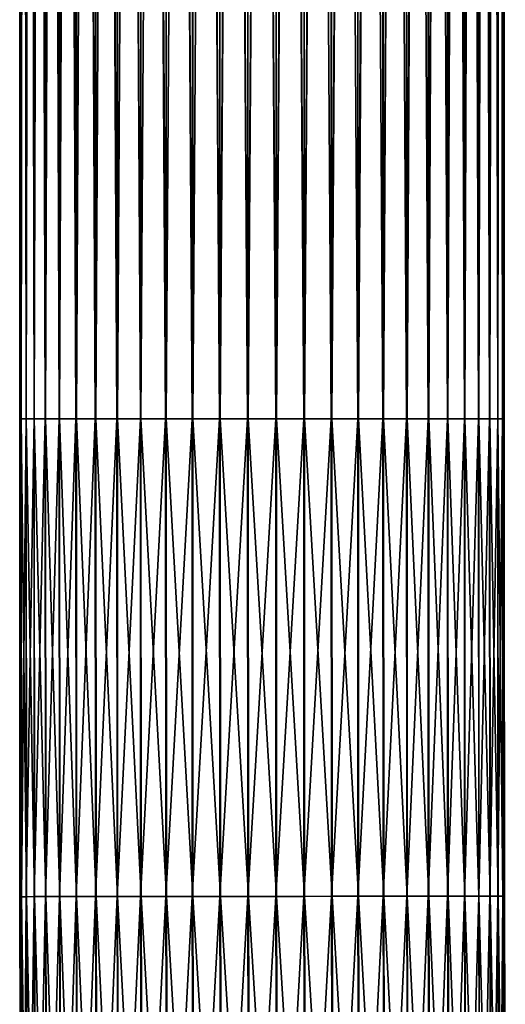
# Model space of a CAD drawing. Header units: millimetres. Extents: x -38 to 38, y -345 to 56.
# Tile 22 of 143: x -17.5 to -11.49, y -79.25 to -67.06. Entities that reach past the tile are written whole.
import ezdxf

# ---------------------------------------------------------------- set-up
doc = ezdxf.new("R2010")
doc.units = ezdxf.units.MM
doc.header["$LTSCALE"] = 33.374815
for name, color, linetype in [('78', 7, 'CONTINUOUS'), ('79', 7, 'CONTINUOUS'), ('80', 7, 'CONTINUOUS'), ('81', 7, 'CONTINUOUS')]:
    doc.layers.add(name, color=color, linetype=linetype)

msp = doc.modelspace()

# ---------------------------------------------------------------- linework, layer by layer
at = {"layer": '78', "color": 98, "linetype": 'Continuous', "true_color": 0x001a00}
for points in [[(-17.481, -72, 0.34), (-17.48, -72, 0.348), (-17.5, -22), (-17.481, -72, 0.34)], [(-17.5, -22), (-17.48, -72, 0.348), (-17.48, -22, 0.348), (-17.5, -22)], [(-17.5, -72), (-17.481, -72, 0.34), (-17.5, -22), (-17.5, -72)], [(-17.421, -72, 0.684), (-17.419, -72, 0.692), (-17.48, -22, 0.348), (-17.421, -72, 0.684)], [(-17.48, -22, 0.348), (-17.419, -72, 0.692), (-17.419, -22, 0.692), (-17.48, -22, 0.348)], [(-17.48, -72, 0.348), (-17.421, -72, 0.684), (-17.48, -22, 0.348), (-17.48, -72, 0.348)], [(-17.419, -22, 0.692), (-17.319, -72, 1.026), (-17.319, -22, 1.026), (-17.419, -22, 0.692)], [(-17.419, -72, 0.692), (-17.322, -72, 1.019), (-17.419, -22, 0.692), (-17.419, -72, 0.692)], [(-17.322, -72, 1.019), (-17.319, -72, 1.026), (-17.419, -22, 0.692), (-17.322, -72, 1.019)], [(-17.184, -72, 1.34), (-17.181, -72, 1.346), (-17.319, -22, 1.026), (-17.184, -72, 1.34)], [(-17.319, -22, 1.026), (-17.181, -72, 1.346), (-17.181, -22, 1.346), (-17.319, -22, 1.026)], [(-17.319, -72, 1.026), (-17.184, -72, 1.34), (-17.319, -22, 1.026), (-17.319, -72, 1.026)], [(-17.181, -72, 1.346), (-17.01, -72, 1.642), (-17.181, -22, 1.346), (-17.181, -72, 1.346)], [(-17.181, -22, 1.346), (-17.006, -72, 1.649), (-17.006, -22, 1.649), (-17.181, -22, 1.346)], [(-17.01, -72, 1.642), (-17.006, -72, 1.649), (-17.181, -22, 1.346), (-17.01, -72, 1.642)], [(-16.803, -72, 1.923), (-16.798, -72, 1.928), (-17.006, -22, 1.649), (-16.803, -72, 1.923)], [(-17.006, -22, 1.649), (-16.798, -72, 1.928), (-16.798, -22, 1.928), (-17.006, -22, 1.649)], [(-17.006, -72, 1.649), (-16.803, -72, 1.923), (-17.006, -22, 1.649), (-17.006, -72, 1.649)], [(-16.798, -72, 1.928), (-16.564, -72, 2.178), (-16.798, -22, 1.928), (-16.798, -72, 1.928)], [(-16.564, -72, 2.178), (-16.559, -72, 2.182), (-16.798, -22, 1.928), (-16.564, -72, 2.178)], [(-16.798, -22, 1.928), (-16.559, -72, 2.182), (-16.559, -22, 2.182), (-16.798, -22, 1.928)], [(-16.297, -72, 2.403), (-16.291, -72, 2.406), (-16.559, -22, 2.182), (-16.297, -72, 2.403)], [(-16.559, -72, 2.182), (-16.297, -72, 2.403), (-16.559, -22, 2.182), (-16.559, -72, 2.182)], [(-16.559, -22, 2.182), (-16.291, -72, 2.406), (-16.291, -22, 2.406), (-16.559, -22, 2.182)], [(-16.291, -72, 2.406), (-16.005, -72, 2.595), (-16.291, -22, 2.406), (-16.291, -72, 2.406)], [(-16.291, -22, 2.406), (-16, -72, 2.598), (-16, -22, 2.598), (-16.291, -22, 2.406)], [(-16.005, -72, 2.595), (-16, -72, 2.598), (-16.291, -22, 2.406), (-16.005, -72, 2.595)], [(-16, -72, 2.598), (-15.693, -72, 2.752), (-16, -22, 2.598), (-16, -72, 2.598)], [(-16, -22, 2.598), (-15.688, -72, 2.755), (-15.688, -22, 2.755), (-16, -22, 2.598)], [(-15.693, -72, 2.752), (-15.688, -72, 2.755), (-16, -22, 2.598), (-15.693, -72, 2.752)], [(-15.688, -72, 2.755), (-15.365, -72, 2.872), (-15.688, -22, 2.755), (-15.688, -72, 2.755)], [(-15.688, -22, 2.755), (-15.36, -72, 2.874), (-15.36, -22, 2.874), (-15.688, -22, 2.755)], [(-15.365, -72, 2.872), (-15.36, -72, 2.874), (-15.688, -22, 2.755), (-15.365, -72, 2.872)], [(-15.026, -72, 2.954), (-15.021, -72, 2.954), (-15.36, -22, 2.874), (-15.026, -72, 2.954)], [(-15.36, -22, 2.874), (-15.021, -72, 2.954), (-15.021, -22, 2.954), (-15.36, -22, 2.874)], [(-15.36, -72, 2.874), (-15.026, -72, 2.954), (-15.36, -22, 2.874), (-15.36, -72, 2.874)], [(-15.021, -72, 2.954), (-14.679, -72, 2.995), (-15.021, -22, 2.954), (-15.021, -72, 2.954)], [(-15.021, -22, 2.954), (-14.674, -72, 2.995), (-14.674, -22, 2.995), (-15.021, -22, 2.954)], [(-14.679, -72, 2.995), (-14.674, -72, 2.995), (-15.021, -22, 2.954), (-14.679, -72, 2.995)], [(-14.674, -72, 2.995), (-14.33, -72, 2.995), (-14.674, -22, 2.995), (-14.674, -72, 2.995)], [(-14.674, -22, 2.995), (-14.326, -72, 2.995), (-14.326, -22, 2.995), (-14.674, -22, 2.995)], [(-14.33, -72, 2.995), (-14.326, -72, 2.995), (-14.674, -22, 2.995), (-14.33, -72, 2.995)], [(-14.326, -22, 2.995), (-13.979, -72, 2.954), (-13.979, -22, 2.954), (-14.326, -22, 2.995)], [(-13.983, -72, 2.955), (-13.979, -72, 2.954), (-14.326, -22, 2.995), (-13.983, -72, 2.955)], [(-14.326, -72, 2.995), (-13.983, -72, 2.955), (-14.326, -22, 2.995), (-14.326, -72, 2.995)], [(-13.979, -22, 2.954), (-13.643, -72, 2.875), (-13.64, -22, 2.874), (-13.979, -22, 2.954)], [(-13.979, -72, 2.954), (-13.643, -72, 2.875), (-13.979, -22, 2.954), (-13.979, -72, 2.954)], [(-13.643, -72, 2.875), (-13.315, -72, 2.756), (-13.64, -22, 2.874), (-13.643, -72, 2.875)], [(-13.64, -22, 2.874), (-13.315, -72, 2.756), (-13.312, -22, 2.755), (-13.64, -22, 2.874)], [(-13.315, -72, 2.756), (-13.002, -72, 2.599), (-13.312, -22, 2.755), (-13.315, -72, 2.756)], [(-13.312, -22, 2.755), (-13.002, -72, 2.599), (-13, -22, 2.598), (-13.312, -22, 2.755)], [(-13.002, -72, 2.599), (-12.71, -72, 2.408), (-13, -22, 2.598), (-13.002, -72, 2.599)], [(-13, -22, 2.598), (-12.71, -72, 2.408), (-12.709, -22, 2.406), (-13, -22, 2.598)], [(-12.71, -72, 2.408), (-12.443, -72, 2.184), (-12.709, -22, 2.406), (-12.71, -72, 2.408)], [(-12.709, -22, 2.406), (-12.443, -72, 2.184), (-12.441, -22, 2.182), (-12.709, -22, 2.406)], [(-12.443, -72, 2.184), (-12.203, -72, 1.93), (-12.441, -22, 2.182), (-12.443, -72, 2.184)], [(-12.441, -22, 2.182), (-12.203, -72, 1.93), (-12.202, -22, 1.928), (-12.441, -22, 2.182)], [(-12.203, -72, 1.93), (-11.994, -72, 1.65), (-12.202, -22, 1.928), (-12.203, -72, 1.93)], [(-12.202, -22, 1.928), (-11.994, -72, 1.65), (-11.994, -22, 1.649), (-12.202, -22, 1.928)], [(-11.994, -22, 1.649), (-11.82, -72, 1.347), (-11.819, -22, 1.346), (-11.994, -22, 1.649)], [(-11.994, -72, 1.65), (-11.82, -72, 1.347), (-11.994, -22, 1.649), (-11.994, -72, 1.65)], [(-11.82, -72, 1.347), (-11.681, -72, 1.027), (-11.819, -22, 1.346), (-11.82, -72, 1.347)], [(-11.819, -22, 1.346), (-11.681, -72, 1.027), (-11.681, -22, 1.026), (-11.819, -22, 1.346)], [(-11.681, -72, 1.027), (-11.581, -72, 0.692), (-11.681, -22, 1.026), (-11.681, -72, 1.027)], [(-11.681, -22, 1.026), (-11.581, -72, 0.692), (-11.581, -22, 0.692), (-11.681, -22, 1.026)], [(-11.581, -72, 0.692), (-11.52, -72, 0.348), (-11.581, -22, 0.692), (-11.581, -72, 0.692)], [(-11.581, -22, 0.692), (-11.52, -72, 0.348), (-11.52, -22, 0.348), (-11.581, -22, 0.692)], [(-11.52, -72, 0.348), (-11.5, -72), (-11.52, -22, 0.348), (-11.52, -72, 0.348)], [(-11.52, -22, 0.348), (-11.5, -72), (-11.5, -22), (-11.52, -22, 0.348)]]:
    msp.add_3dface(points, dxfattribs=at)
at = {"layer": '79', "color": 98, "linetype": 'Continuous', "true_color": 0x001a00}
for points in [[(-17.5, -72), (-17.5, -22), (-17.48, -22, -0.348), (-17.5, -72)], [(-17.48, -72, -0.348), (-17.5, -72), (-17.48, -22, -0.348), (-17.48, -72, -0.348)], [(-17.419, -72, -0.692), (-17.48, -72, -0.348), (-17.419, -22, -0.692), (-17.419, -72, -0.692)], [(-17.419, -22, -0.692), (-17.48, -72, -0.348), (-17.48, -22, -0.348), (-17.419, -22, -0.692)], [(-17.319, -72, -1.027), (-17.419, -72, -0.692), (-17.319, -22, -1.026), (-17.319, -72, -1.027)], [(-17.319, -22, -1.026), (-17.419, -72, -0.692), (-17.419, -22, -0.692), (-17.319, -22, -1.026)], [(-17.18, -72, -1.347), (-17.319, -72, -1.027), (-17.181, -22, -1.346), (-17.18, -72, -1.347)], [(-17.181, -22, -1.346), (-17.319, -72, -1.027), (-17.319, -22, -1.026), (-17.181, -22, -1.346)], [(-17.006, -22, -1.649), (-17.18, -72, -1.347), (-17.181, -22, -1.346), (-17.006, -22, -1.649)], [(-17.006, -72, -1.65), (-17.18, -72, -1.347), (-17.006, -22, -1.649), (-17.006, -72, -1.65)], [(-16.797, -72, -1.93), (-17.006, -72, -1.65), (-16.798, -22, -1.928), (-16.797, -72, -1.93)], [(-16.798, -22, -1.928), (-17.006, -72, -1.65), (-17.006, -22, -1.649), (-16.798, -22, -1.928)], [(-16.559, -22, -2.182), (-16.797, -72, -1.93), (-16.798, -22, -1.928), (-16.559, -22, -2.182)], [(-16.557, -72, -2.184), (-16.797, -72, -1.93), (-16.559, -22, -2.182), (-16.557, -72, -2.184)], [(-16.291, -22, -2.406), (-16.557, -72, -2.184), (-16.559, -22, -2.182), (-16.291, -22, -2.406)], [(-16.29, -72, -2.408), (-16.557, -72, -2.184), (-16.291, -22, -2.406), (-16.29, -72, -2.408)], [(-16, -22, -2.598), (-16.29, -72, -2.408), (-16.291, -22, -2.406), (-16, -22, -2.598)], [(-15.998, -72, -2.599), (-16.29, -72, -2.408), (-16, -22, -2.598), (-15.998, -72, -2.599)], [(-15.688, -22, -2.755), (-15.998, -72, -2.599), (-16, -22, -2.598), (-15.688, -22, -2.755)], [(-15.685, -72, -2.756), (-15.998, -72, -2.599), (-15.688, -22, -2.755), (-15.685, -72, -2.756)], [(-15.36, -22, -2.874), (-15.685, -72, -2.756), (-15.688, -22, -2.755), (-15.36, -22, -2.874)], [(-15.357, -72, -2.875), (-15.685, -72, -2.756), (-15.36, -22, -2.874), (-15.357, -72, -2.875)], [(-15.021, -22, -2.954), (-15.357, -72, -2.875), (-15.36, -22, -2.874), (-15.021, -22, -2.954)], [(-15.021, -72, -2.954), (-15.357, -72, -2.875), (-15.021, -22, -2.954), (-15.021, -72, -2.954)], [(-14.674, -22, -2.995), (-15.021, -72, -2.954), (-15.021, -22, -2.954), (-14.674, -22, -2.995)], [(-15.017, -72, -2.955), (-15.021, -72, -2.954), (-14.674, -22, -2.995), (-15.017, -72, -2.955)], [(-14.674, -72, -2.995), (-15.017, -72, -2.955), (-14.674, -22, -2.995), (-14.674, -72, -2.995)], [(-14.326, -22, -2.995), (-14.674, -72, -2.995), (-14.674, -22, -2.995), (-14.326, -22, -2.995)], [(-14.67, -72, -2.995), (-14.674, -72, -2.995), (-14.326, -22, -2.995), (-14.67, -72, -2.995)], [(-14.326, -72, -2.995), (-14.67, -72, -2.995), (-14.326, -22, -2.995), (-14.326, -72, -2.995)], [(-14.321, -72, -2.995), (-14.326, -72, -2.995), (-13.979, -22, -2.954), (-14.321, -72, -2.995)], [(-13.979, -22, -2.954), (-14.326, -72, -2.995), (-14.326, -22, -2.995), (-13.979, -22, -2.954)], [(-13.979, -72, -2.954), (-14.321, -72, -2.995), (-13.979, -22, -2.954), (-13.979, -72, -2.954)], [(-13.64, -22, -2.874), (-13.979, -72, -2.954), (-13.979, -22, -2.954), (-13.64, -22, -2.874)], [(-13.974, -72, -2.954), (-13.979, -72, -2.954), (-13.64, -22, -2.874), (-13.974, -72, -2.954)], [(-13.64, -72, -2.874), (-13.974, -72, -2.954), (-13.64, -22, -2.874), (-13.64, -72, -2.874)], [(-13.312, -22, -2.755), (-13.64, -72, -2.874), (-13.64, -22, -2.874), (-13.312, -22, -2.755)], [(-13.635, -72, -2.872), (-13.64, -72, -2.874), (-13.312, -22, -2.755), (-13.635, -72, -2.872)], [(-13.312, -72, -2.755), (-13.635, -72, -2.872), (-13.312, -22, -2.755), (-13.312, -72, -2.755)], [(-13, -22, -2.598), (-13.312, -72, -2.755), (-13.312, -22, -2.755), (-13, -22, -2.598)], [(-13.307, -72, -2.752), (-13.312, -72, -2.755), (-13, -22, -2.598), (-13.307, -72, -2.752)], [(-13, -72, -2.598), (-13.307, -72, -2.752), (-13, -22, -2.598), (-13, -72, -2.598)], [(-12.709, -22, -2.406), (-13, -72, -2.598), (-13, -22, -2.598), (-12.709, -22, -2.406)], [(-12.995, -72, -2.595), (-13, -72, -2.598), (-12.709, -22, -2.406), (-12.995, -72, -2.595)], [(-12.709, -72, -2.406), (-12.995, -72, -2.595), (-12.709, -22, -2.406), (-12.709, -72, -2.406)], [(-12.441, -22, -2.182), (-12.709, -72, -2.406), (-12.709, -22, -2.406), (-12.441, -22, -2.182)], [(-12.703, -72, -2.403), (-12.709, -72, -2.406), (-12.441, -22, -2.182), (-12.703, -72, -2.403)], [(-12.441, -72, -2.182), (-12.703, -72, -2.403), (-12.441, -22, -2.182), (-12.441, -72, -2.182)], [(-12.202, -22, -1.928), (-12.441, -72, -2.182), (-12.441, -22, -2.182), (-12.202, -22, -1.928)], [(-12.436, -72, -2.178), (-12.441, -72, -2.182), (-12.202, -22, -1.928), (-12.436, -72, -2.178)], [(-12.202, -72, -1.928), (-12.436, -72, -2.178), (-12.202, -22, -1.928), (-12.202, -72, -1.928)], [(-12.197, -72, -1.923), (-12.202, -72, -1.928), (-11.994, -22, -1.649), (-12.197, -72, -1.923)], [(-11.994, -22, -1.649), (-12.202, -72, -1.928), (-12.202, -22, -1.928), (-11.994, -22, -1.649)], [(-11.994, -72, -1.649), (-12.197, -72, -1.923), (-11.994, -22, -1.649), (-11.994, -72, -1.649)], [(-11.819, -22, -1.346), (-11.994, -72, -1.649), (-11.994, -22, -1.649), (-11.819, -22, -1.346)], [(-11.99, -72, -1.642), (-11.994, -72, -1.649), (-11.819, -22, -1.346), (-11.99, -72, -1.642)], [(-11.819, -72, -1.346), (-11.99, -72, -1.642), (-11.819, -22, -1.346), (-11.819, -72, -1.346)], [(-11.816, -72, -1.34), (-11.819, -72, -1.346), (-11.681, -22, -1.026), (-11.816, -72, -1.34)], [(-11.681, -22, -1.026), (-11.819, -72, -1.346), (-11.819, -22, -1.346), (-11.681, -22, -1.026)], [(-11.681, -72, -1.026), (-11.816, -72, -1.34), (-11.681, -22, -1.026), (-11.681, -72, -1.026)], [(-11.678, -72, -1.019), (-11.681, -72, -1.026), (-11.581, -22, -0.692), (-11.678, -72, -1.019)], [(-11.581, -22, -0.692), (-11.681, -72, -1.026), (-11.681, -22, -1.026), (-11.581, -22, -0.692)], [(-11.581, -72, -0.692), (-11.678, -72, -1.019), (-11.581, -22, -0.692), (-11.581, -72, -0.692)], [(-11.52, -22, -0.348), (-11.581, -72, -0.692), (-11.581, -22, -0.692), (-11.52, -22, -0.348)], [(-11.579, -72, -0.684), (-11.581, -72, -0.692), (-11.52, -22, -0.348), (-11.579, -72, -0.684)], [(-11.52, -72, -0.348), (-11.579, -72, -0.684), (-11.52, -22, -0.348), (-11.52, -72, -0.348)], [(-11.52, -72, -0.348), (-11.5, -22), (-11.519, -72, -0.34), (-11.52, -72, -0.348)], [(-11.5, -22), (-11.52, -72, -0.348), (-11.52, -22, -0.348), (-11.5, -22)], [(-11.5, -22), (-11.5, -72), (-11.519, -72, -0.34), (-11.5, -22)]]:
    msp.add_3dface(points, dxfattribs=at)
at = {"layer": '80', "color": 98, "linetype": 'Continuous', "true_color": 0x001a00}
for points in [[(-17.5, -75.023), (-17.481, -72, 0.34), (-17.5, -73.511), (-17.5, -75.023)], [(-17.481, -72, 0.34), (-17.5, -72), (-17.5, -73.511), (-17.481, -72, 0.34)], [(-17.499, -76.534), (-17.481, -72, 0.34), (-17.5, -75.023), (-17.499, -76.534)], [(-17.481, -72, 0.34), (-17.499, -76.534), (-17.478, -77.913, 0.34), (-17.481, -72, 0.34)], [(-17.48, -72, 0.348), (-17.481, -72, 0.34), (-17.478, -77.913, 0.34), (-17.48, -72, 0.348)], [(-17.421, -72, 0.684), (-17.48, -72, 0.348), (-17.478, -77.913, 0.34), (-17.421, -72, 0.684)], [(-17.421, -72, 0.684), (-17.478, -77.913, 0.34), (-17.419, -77.913, 0.684), (-17.421, -72, 0.684)], [(-17.419, -72, 0.692), (-17.421, -72, 0.684), (-17.419, -77.913, 0.684), (-17.419, -72, 0.692)], [(-17.322, -72, 1.019), (-17.419, -72, 0.692), (-17.419, -77.913, 0.684), (-17.322, -72, 1.019)], [(-17.322, -72, 1.019), (-17.419, -77.913, 0.684), (-17.32, -77.912, 1.019), (-17.322, -72, 1.019)], [(-17.319, -72, 1.026), (-17.322, -72, 1.019), (-17.32, -77.912, 1.019), (-17.319, -72, 1.026)], [(-17.184, -72, 1.34), (-17.319, -72, 1.026), (-17.32, -77.912, 1.019), (-17.184, -72, 1.34)], [(-17.184, -72, 1.34), (-17.32, -77.912, 1.019), (-17.182, -77.912, 1.34), (-17.184, -72, 1.34)], [(-17.181, -72, 1.346), (-17.184, -72, 1.34), (-17.182, -77.912, 1.34), (-17.181, -72, 1.346)], [(-17.01, -72, 1.642), (-17.181, -72, 1.346), (-17.182, -77.912, 1.34), (-17.01, -72, 1.642)], [(-17.01, -72, 1.642), (-17.182, -77.912, 1.34), (-17.008, -77.912, 1.642), (-17.01, -72, 1.642)], [(-17.006, -72, 1.649), (-17.01, -72, 1.642), (-17.008, -77.912, 1.642), (-17.006, -72, 1.649)], [(-16.803, -72, 1.923), (-17.006, -72, 1.649), (-17.008, -77.912, 1.642), (-16.803, -72, 1.923)], [(-16.803, -72, 1.923), (-17.008, -77.912, 1.642), (-16.8, -77.912, 1.923), (-16.803, -72, 1.923)], [(-16.798, -72, 1.928), (-16.803, -72, 1.923), (-16.8, -77.912, 1.923), (-16.798, -72, 1.928)], [(-16.564, -72, 2.178), (-16.798, -72, 1.928), (-16.8, -77.912, 1.923), (-16.564, -72, 2.178)], [(-16.564, -72, 2.178), (-16.8, -77.912, 1.923), (-16.561, -77.912, 2.178), (-16.564, -72, 2.178)], [(-16.559, -72, 2.182), (-16.564, -72, 2.178), (-16.561, -77.912, 2.178), (-16.559, -72, 2.182)], [(-16.297, -72, 2.403), (-16.559, -72, 2.182), (-16.561, -77.912, 2.178), (-16.297, -72, 2.403)], [(-16.297, -72, 2.403), (-16.561, -77.912, 2.178), (-16.294, -77.911, 2.403), (-16.297, -72, 2.403)], [(-16.291, -72, 2.406), (-16.297, -72, 2.403), (-16.294, -77.911, 2.403), (-16.291, -72, 2.406)], [(-16.005, -72, 2.595), (-16.291, -72, 2.406), (-16.294, -77.911, 2.403), (-16.005, -72, 2.595)], [(-16.005, -72, 2.595), (-16.294, -77.911, 2.403), (-16.003, -77.911, 2.595), (-16.005, -72, 2.595)], [(-16, -72, 2.598), (-16.005, -72, 2.595), (-16.003, -77.911, 2.595), (-16, -72, 2.598)], [(-15.693, -72, 2.752), (-16, -72, 2.598), (-16.003, -77.911, 2.595), (-15.693, -72, 2.752)], [(-15.693, -72, 2.752), (-16.003, -77.911, 2.595), (-15.691, -77.911, 2.752), (-15.693, -72, 2.752)], [(-15.688, -72, 2.755), (-15.693, -72, 2.752), (-15.691, -77.911, 2.752), (-15.688, -72, 2.755)], [(-15.365, -72, 2.872), (-15.688, -72, 2.755), (-15.691, -77.911, 2.752), (-15.365, -72, 2.872)], [(-15.365, -72, 2.872), (-15.691, -77.911, 2.752), (-15.363, -77.91, 2.872), (-15.365, -72, 2.872)], [(-15.36, -72, 2.874), (-15.365, -72, 2.872), (-15.363, -77.91, 2.872), (-15.36, -72, 2.874)], [(-15.026, -72, 2.954), (-15.36, -72, 2.874), (-15.363, -77.91, 2.872), (-15.026, -72, 2.954)], [(-15.026, -72, 2.954), (-15.363, -77.91, 2.872), (-15.023, -77.91, 2.954), (-15.026, -72, 2.954)], [(-15.021, -72, 2.954), (-15.026, -72, 2.954), (-15.023, -77.91, 2.954), (-15.021, -72, 2.954)], [(-14.679, -72, 2.995), (-15.021, -72, 2.954), (-15.023, -77.91, 2.954), (-14.679, -72, 2.995)], [(-14.679, -72, 2.995), (-15.023, -77.91, 2.954), (-14.677, -77.909, 2.995), (-14.679, -72, 2.995)], [(-14.674, -72, 2.995), (-14.679, -72, 2.995), (-14.677, -77.909, 2.995), (-14.674, -72, 2.995)], [(-14.33, -72, 2.995), (-14.674, -72, 2.995), (-14.677, -77.909, 2.995), (-14.33, -72, 2.995)], [(-14.33, -72, 2.995), (-14.677, -77.909, 2.995), (-14.327, -77.909, 2.995), (-14.33, -72, 2.995)], [(-14.326, -72, 2.995), (-14.33, -72, 2.995), (-14.327, -77.909, 2.995), (-14.326, -72, 2.995)], [(-13.983, -72, 2.955), (-14.326, -72, 2.995), (-14.327, -77.909, 2.995), (-13.983, -72, 2.955)], [(-13.983, -72, 2.955), (-14.327, -77.909, 2.995), (-13.981, -77.909, 2.955), (-13.983, -72, 2.955)], [(-13.979, -72, 2.954), (-13.983, -72, 2.955), (-13.981, -77.909, 2.955), (-13.979, -72, 2.954)], [(-13.643, -72, 2.875), (-13.979, -72, 2.954), (-13.981, -77.909, 2.955), (-13.643, -72, 2.875)], [(-13.643, -72, 2.875), (-13.981, -77.909, 2.955), (-13.641, -77.908, 2.875), (-13.643, -72, 2.875)], [(-13.315, -72, 2.756), (-13.643, -72, 2.875), (-13.641, -77.908, 2.875), (-13.315, -72, 2.756)], [(-13.315, -72, 2.756), (-13.641, -77.908, 2.875), (-13.312, -77.908, 2.756), (-13.315, -72, 2.756)], [(-13.002, -72, 2.599), (-13.315, -72, 2.756), (-13.312, -77.908, 2.756), (-13.002, -72, 2.599)], [(-13.002, -72, 2.599), (-13.312, -77.908, 2.756), (-13, -77.907, 2.599), (-13.002, -72, 2.599)], [(-12.71, -72, 2.408), (-13.002, -72, 2.599), (-13, -77.907, 2.599), (-12.71, -72, 2.408)], [(-12.71, -72, 2.408), (-13, -77.907, 2.599), (-12.708, -77.907, 2.408), (-12.71, -72, 2.408)], [(-12.443, -72, 2.184), (-12.71, -72, 2.408), (-12.708, -77.907, 2.408), (-12.443, -72, 2.184)], [(-12.443, -72, 2.184), (-12.708, -77.907, 2.408), (-12.441, -77.907, 2.184), (-12.443, -72, 2.184)], [(-12.203, -72, 1.93), (-12.443, -72, 2.184), (-12.441, -77.907, 2.184), (-12.203, -72, 1.93)], [(-12.203, -72, 1.93), (-12.441, -77.907, 2.184), (-12.201, -77.906, 1.93), (-12.203, -72, 1.93)], [(-11.994, -72, 1.65), (-12.203, -72, 1.93), (-12.201, -77.906, 1.93), (-11.994, -72, 1.65)], [(-11.994, -72, 1.65), (-12.201, -77.906, 1.93), (-11.992, -77.906, 1.65), (-11.994, -72, 1.65)], [(-11.82, -72, 1.347), (-11.994, -72, 1.65), (-11.992, -77.906, 1.65), (-11.82, -72, 1.347)], [(-11.82, -72, 1.347), (-11.992, -77.906, 1.65), (-11.817, -77.906, 1.347), (-11.82, -72, 1.347)], [(-11.681, -72, 1.027), (-11.82, -72, 1.347), (-11.817, -77.906, 1.347), (-11.681, -72, 1.027)], [(-11.681, -72, 1.027), (-11.817, -77.906, 1.347), (-11.679, -77.906, 1.027), (-11.681, -72, 1.027)], [(-11.581, -72, 0.692), (-11.681, -72, 1.027), (-11.679, -77.906, 1.027), (-11.581, -72, 0.692)], [(-11.581, -72, 0.692), (-11.679, -77.906, 1.027), (-11.579, -77.906, 0.692), (-11.581, -72, 0.692)], [(-11.52, -72, 0.348), (-11.581, -72, 0.692), (-11.579, -77.906, 0.692), (-11.52, -72, 0.348)], [(-11.52, -72, 0.348), (-11.579, -77.906, 0.692), (-11.518, -77.906, 0.348), (-11.52, -72, 0.348)], [(-11.5, -72), (-11.52, -72, 0.348), (-11.518, -77.906, 0.348), (-11.5, -72)], [(-11.5, -72), (-11.518, -77.906, 0.348), (-11.5, -73.5), (-11.5, -72)], [(-11.5, -73.5), (-11.518, -77.906, 0.348), (-11.5, -74.998), (-11.5, -73.5)], [(-11.5, -74.998), (-11.518, -77.906, 0.348), (-11.499, -76.496), (-11.5, -74.998)], [(-17.499, -76.534), (-17.498, -78.046), (-17.478, -77.913, 0.34), (-17.499, -76.534)], [(-11.499, -76.496), (-11.518, -77.906, 0.348), (-11.498, -77.994), (-11.499, -76.496)], [(-17.498, -78.046), (-17.495, -79.558), (-17.478, -77.913, 0.34), (-17.498, -78.046)], [(-17.495, -79.558), (-17.492, -81.07), (-17.478, -77.913, 0.34), (-17.495, -79.558)], [(-17.492, -81.07), (-17.487, -82.582), (-17.478, -77.913, 0.34), (-17.492, -81.07)], [(-17.478, -77.913, 0.34), (-17.487, -82.582), (-17.462, -83.827, 0.34), (-17.478, -77.913, 0.34)], [(-17.478, -77.913, 0.34), (-17.462, -83.827, 0.34), (-17.419, -77.913, 0.684), (-17.478, -77.913, 0.34)], [(-17.419, -77.913, 0.684), (-17.462, -83.827, 0.34), (-17.403, -83.827, 0.684), (-17.419, -77.913, 0.684)], [(-17.419, -77.913, 0.684), (-17.403, -83.827, 0.684), (-17.32, -77.912, 1.019), (-17.419, -77.913, 0.684)], [(-17.32, -77.912, 1.019), (-17.403, -83.827, 0.684), (-17.303, -83.827, 1.019), (-17.32, -77.912, 1.019)], [(-17.32, -77.912, 1.019), (-17.303, -83.827, 1.019), (-17.182, -77.912, 1.34), (-17.32, -77.912, 1.019)], [(-17.182, -77.912, 1.34), (-17.303, -83.827, 1.019), (-17.166, -83.826, 1.34), (-17.182, -77.912, 1.34)], [(-17.182, -77.912, 1.34), (-17.166, -83.826, 1.34), (-17.008, -77.912, 1.642), (-17.182, -77.912, 1.34)], [(-17.008, -77.912, 1.642), (-17.166, -83.826, 1.34), (-16.992, -83.825, 1.642), (-17.008, -77.912, 1.642)], [(-17.008, -77.912, 1.642), (-16.992, -83.825, 1.642), (-16.8, -77.912, 1.923), (-17.008, -77.912, 1.642)], [(-16.8, -77.912, 1.923), (-16.992, -83.825, 1.642), (-16.784, -83.824, 1.923), (-16.8, -77.912, 1.923)], [(-16.8, -77.912, 1.923), (-16.784, -83.824, 1.923), (-16.561, -77.912, 2.178), (-16.8, -77.912, 1.923)], [(-16.561, -77.912, 2.178), (-16.784, -83.824, 1.923), (-16.545, -83.823, 2.178), (-16.561, -77.912, 2.178)], [(-16.561, -77.912, 2.178), (-16.545, -83.823, 2.178), (-16.294, -77.911, 2.403), (-16.561, -77.912, 2.178)], [(-16.294, -77.911, 2.403), (-16.545, -83.823, 2.178), (-16.278, -83.822, 2.403), (-16.294, -77.911, 2.403)], [(-16.294, -77.911, 2.403), (-16.278, -83.822, 2.403), (-16.003, -77.911, 2.595), (-16.294, -77.911, 2.403)], [(-16.003, -77.911, 2.595), (-16.278, -83.822, 2.403), (-15.987, -83.82, 2.595), (-16.003, -77.911, 2.595)], [(-16.003, -77.911, 2.595), (-15.987, -83.82, 2.595), (-15.691, -77.911, 2.752), (-16.003, -77.911, 2.595)], [(-15.691, -77.911, 2.752), (-15.987, -83.82, 2.595), (-15.675, -83.819, 2.752), (-15.691, -77.911, 2.752)], [(-15.691, -77.911, 2.752), (-15.675, -83.819, 2.752), (-15.363, -77.91, 2.872), (-15.691, -77.911, 2.752)], [(-15.363, -77.91, 2.872), (-15.675, -83.819, 2.752), (-15.347, -83.817, 2.872), (-15.363, -77.91, 2.872)], [(-15.363, -77.91, 2.872), (-15.347, -83.817, 2.872), (-15.023, -77.91, 2.954), (-15.363, -77.91, 2.872)], [(-15.023, -77.91, 2.954), (-15.347, -83.817, 2.872), (-15.007, -83.816, 2.954), (-15.023, -77.91, 2.954)], [(-15.023, -77.91, 2.954), (-15.007, -83.816, 2.954), (-14.677, -77.909, 2.995), (-15.023, -77.91, 2.954)], [(-14.677, -77.909, 2.995), (-15.007, -83.816, 2.954), (-14.661, -83.814, 2.995), (-14.677, -77.909, 2.995)], [(-14.677, -77.909, 2.995), (-14.661, -83.814, 2.995), (-14.327, -77.909, 2.995), (-14.677, -77.909, 2.995)], [(-14.327, -77.909, 2.995), (-14.661, -83.814, 2.995), (-14.311, -83.813, 2.995), (-14.327, -77.909, 2.995)], [(-14.327, -77.909, 2.995), (-14.311, -83.813, 2.995), (-13.981, -77.909, 2.955), (-14.327, -77.909, 2.995)], [(-13.981, -77.909, 2.955), (-14.311, -83.813, 2.995), (-13.965, -83.811, 2.955), (-13.981, -77.909, 2.955)], [(-13.981, -77.909, 2.955), (-13.965, -83.811, 2.955), (-13.641, -77.908, 2.875), (-13.981, -77.909, 2.955)], [(-13.641, -77.908, 2.875), (-13.965, -83.811, 2.955), (-13.625, -83.809, 2.875), (-13.641, -77.908, 2.875)], [(-13.641, -77.908, 2.875), (-13.625, -83.809, 2.875), (-13.312, -77.908, 2.756), (-13.641, -77.908, 2.875)], [(-13.312, -77.908, 2.756), (-13.625, -83.809, 2.875), (-13.296, -83.808, 2.756), (-13.312, -77.908, 2.756)], [(-13.312, -77.908, 2.756), (-13.296, -83.808, 2.756), (-13, -77.907, 2.599), (-13.312, -77.908, 2.756)], [(-13, -77.907, 2.599), (-13.296, -83.808, 2.756), (-12.984, -83.806, 2.599), (-13, -77.907, 2.599)], [(-13, -77.907, 2.599), (-12.984, -83.806, 2.599), (-12.708, -77.907, 2.408), (-13, -77.907, 2.599)], [(-12.708, -77.907, 2.408), (-12.984, -83.806, 2.599), (-12.692, -83.805, 2.408), (-12.708, -77.907, 2.408)], [(-12.708, -77.907, 2.408), (-12.692, -83.805, 2.408), (-12.441, -77.907, 2.184), (-12.708, -77.907, 2.408)], [(-12.441, -77.907, 2.184), (-12.692, -83.805, 2.408), (-12.425, -83.804, 2.184), (-12.441, -77.907, 2.184)], [(-12.441, -77.907, 2.184), (-12.425, -83.804, 2.184), (-12.201, -77.906, 1.93), (-12.441, -77.907, 2.184)], [(-12.201, -77.906, 1.93), (-12.425, -83.804, 2.184), (-12.185, -83.803, 1.93), (-12.201, -77.906, 1.93)], [(-12.201, -77.906, 1.93), (-12.185, -83.803, 1.93), (-11.992, -77.906, 1.65), (-12.201, -77.906, 1.93)], [(-11.992, -77.906, 1.65), (-12.185, -83.803, 1.93), (-11.976, -83.802, 1.65), (-11.992, -77.906, 1.65)], [(-11.992, -77.906, 1.65), (-11.976, -83.802, 1.65), (-11.817, -77.906, 1.347), (-11.992, -77.906, 1.65)], [(-11.817, -77.906, 1.347), (-11.976, -83.802, 1.65), (-11.801, -83.801, 1.347), (-11.817, -77.906, 1.347)], [(-11.817, -77.906, 1.347), (-11.801, -83.801, 1.347), (-11.679, -77.906, 1.027), (-11.817, -77.906, 1.347)], [(-11.679, -77.906, 1.027), (-11.801, -83.801, 1.347), (-11.663, -83.8, 1.027), (-11.679, -77.906, 1.027)], [(-11.679, -77.906, 1.027), (-11.663, -83.8, 1.027), (-11.579, -77.906, 0.692), (-11.679, -77.906, 1.027)], [(-11.579, -77.906, 0.692), (-11.663, -83.8, 1.027), (-11.563, -83.8, 0.692), (-11.579, -77.906, 0.692)], [(-11.579, -77.906, 0.692), (-11.563, -83.8, 0.692), (-11.518, -77.906, 0.348), (-11.579, -77.906, 0.692)], [(-11.518, -77.906, 0.348), (-11.563, -83.8, 0.692), (-11.502, -83.8, 0.348), (-11.518, -77.906, 0.348)], [(-11.518, -77.906, 0.348), (-11.502, -83.8, 0.348), (-11.498, -77.994), (-11.518, -77.906, 0.348)], [(-11.498, -77.994), (-11.502, -83.8, 0.348), (-11.495, -79.49), (-11.498, -77.994)]]:
    msp.add_3dface(points, dxfattribs=at)
at = {"layer": '81', "color": 98, "linetype": 'Continuous', "true_color": 0x001a00}
for points in [[(-17.5, -73.511), (-17.5, -72), (-17.477, -77.913, -0.348), (-17.5, -73.511)], [(-17.5, -72), (-17.48, -72, -0.348), (-17.477, -77.913, -0.348), (-17.5, -72)], [(-17.48, -72, -0.348), (-17.417, -77.913, -0.692), (-17.477, -77.913, -0.348), (-17.48, -72, -0.348)], [(-17.48, -72, -0.348), (-17.419, -72, -0.692), (-17.417, -77.913, -0.692), (-17.48, -72, -0.348)], [(-17.419, -72, -0.692), (-17.317, -77.912, -1.027), (-17.417, -77.913, -0.692), (-17.419, -72, -0.692)], [(-17.419, -72, -0.692), (-17.319, -72, -1.027), (-17.317, -77.912, -1.027), (-17.419, -72, -0.692)], [(-17.319, -72, -1.027), (-17.178, -77.912, -1.347), (-17.317, -77.912, -1.027), (-17.319, -72, -1.027)], [(-17.319, -72, -1.027), (-17.18, -72, -1.347), (-17.178, -77.912, -1.347), (-17.319, -72, -1.027)], [(-17.18, -72, -1.347), (-17.003, -77.912, -1.65), (-17.178, -77.912, -1.347), (-17.18, -72, -1.347)], [(-17.18, -72, -1.347), (-17.006, -72, -1.65), (-17.003, -77.912, -1.65), (-17.18, -72, -1.347)], [(-17.006, -72, -1.65), (-16.795, -77.912, -1.93), (-17.003, -77.912, -1.65), (-17.006, -72, -1.65)], [(-17.006, -72, -1.65), (-16.797, -72, -1.93), (-16.795, -77.912, -1.93), (-17.006, -72, -1.65)], [(-16.797, -72, -1.93), (-16.555, -77.912, -2.184), (-16.795, -77.912, -1.93), (-16.797, -72, -1.93)], [(-16.797, -72, -1.93), (-16.557, -72, -2.184), (-16.555, -77.912, -2.184), (-16.797, -72, -1.93)], [(-16.557, -72, -2.184), (-16.287, -77.911, -2.408), (-16.555, -77.912, -2.184), (-16.557, -72, -2.184)], [(-16.557, -72, -2.184), (-16.29, -72, -2.408), (-16.287, -77.911, -2.408), (-16.557, -72, -2.184)], [(-16.29, -72, -2.408), (-15.995, -77.911, -2.599), (-16.287, -77.911, -2.408), (-16.29, -72, -2.408)], [(-16.29, -72, -2.408), (-15.998, -72, -2.599), (-15.995, -77.911, -2.599), (-16.29, -72, -2.408)], [(-15.998, -72, -2.599), (-15.683, -77.911, -2.756), (-15.995, -77.911, -2.599), (-15.998, -72, -2.599)], [(-15.998, -72, -2.599), (-15.685, -72, -2.756), (-15.683, -77.911, -2.756), (-15.998, -72, -2.599)], [(-15.685, -72, -2.756), (-15.357, -72, -2.875), (-15.355, -77.91, -2.875), (-15.685, -72, -2.756)], [(-15.685, -72, -2.756), (-15.355, -77.91, -2.875), (-15.683, -77.911, -2.756), (-15.685, -72, -2.756)], [(-15.357, -72, -2.875), (-15.015, -77.91, -2.955), (-15.355, -77.91, -2.875), (-15.357, -72, -2.875)], [(-15.357, -72, -2.875), (-15.021, -72, -2.954), (-15.015, -77.91, -2.955), (-15.357, -72, -2.875)], [(-15.021, -72, -2.954), (-15.017, -72, -2.955), (-15.015, -77.91, -2.955), (-15.021, -72, -2.954)], [(-15.017, -72, -2.955), (-14.668, -77.909, -2.995), (-15.015, -77.91, -2.955), (-15.017, -72, -2.955)], [(-15.017, -72, -2.955), (-14.674, -72, -2.995), (-14.668, -77.909, -2.995), (-15.017, -72, -2.955)], [(-14.674, -72, -2.995), (-14.67, -72, -2.995), (-14.668, -77.909, -2.995), (-14.674, -72, -2.995)], [(-14.67, -72, -2.995), (-14.319, -77.909, -2.995), (-14.668, -77.909, -2.995), (-14.67, -72, -2.995)], [(-14.67, -72, -2.995), (-14.326, -72, -2.995), (-14.319, -77.909, -2.995), (-14.67, -72, -2.995)], [(-14.326, -72, -2.995), (-14.321, -72, -2.995), (-14.319, -77.909, -2.995), (-14.326, -72, -2.995)], [(-14.321, -72, -2.995), (-13.972, -77.909, -2.954), (-14.319, -77.909, -2.995), (-14.321, -72, -2.995)], [(-14.321, -72, -2.995), (-13.979, -72, -2.954), (-13.972, -77.909, -2.954), (-14.321, -72, -2.995)], [(-13.979, -72, -2.954), (-13.974, -72, -2.954), (-13.972, -77.909, -2.954), (-13.979, -72, -2.954)], [(-13.974, -72, -2.954), (-13.632, -77.908, -2.872), (-13.972, -77.909, -2.954), (-13.974, -72, -2.954)], [(-13.974, -72, -2.954), (-13.64, -72, -2.874), (-13.632, -77.908, -2.872), (-13.974, -72, -2.954)], [(-13.64, -72, -2.874), (-13.635, -72, -2.872), (-13.632, -77.908, -2.872), (-13.64, -72, -2.874)], [(-13.635, -72, -2.872), (-13.312, -72, -2.755), (-13.304, -77.908, -2.752), (-13.635, -72, -2.872)], [(-13.635, -72, -2.872), (-13.304, -77.908, -2.752), (-13.632, -77.908, -2.872), (-13.635, -72, -2.872)], [(-13.312, -72, -2.755), (-13.307, -72, -2.752), (-13.304, -77.908, -2.752), (-13.312, -72, -2.755)], [(-13.307, -72, -2.752), (-12.993, -77.907, -2.595), (-13.304, -77.908, -2.752), (-13.307, -72, -2.752)], [(-13.307, -72, -2.752), (-13, -72, -2.598), (-12.993, -77.907, -2.595), (-13.307, -72, -2.752)], [(-13, -72, -2.598), (-12.995, -72, -2.595), (-12.993, -77.907, -2.595), (-13, -72, -2.598)], [(-12.995, -72, -2.595), (-12.701, -77.907, -2.403), (-12.993, -77.907, -2.595), (-12.995, -72, -2.595)], [(-12.995, -72, -2.595), (-12.709, -72, -2.406), (-12.701, -77.907, -2.403), (-12.995, -72, -2.595)], [(-12.709, -72, -2.406), (-12.703, -72, -2.403), (-12.701, -77.907, -2.403), (-12.709, -72, -2.406)], [(-12.703, -72, -2.403), (-12.434, -77.907, -2.178), (-12.701, -77.907, -2.403), (-12.703, -72, -2.403)], [(-12.703, -72, -2.403), (-12.441, -72, -2.182), (-12.434, -77.907, -2.178), (-12.703, -72, -2.403)], [(-12.441, -72, -2.182), (-12.436, -72, -2.178), (-12.434, -77.907, -2.178), (-12.441, -72, -2.182)], [(-12.436, -72, -2.178), (-12.195, -77.906, -1.923), (-12.434, -77.907, -2.178), (-12.436, -72, -2.178)], [(-12.436, -72, -2.178), (-12.202, -72, -1.928), (-12.195, -77.906, -1.923), (-12.436, -72, -2.178)], [(-12.202, -72, -1.928), (-12.197, -72, -1.923), (-12.195, -77.906, -1.923), (-12.202, -72, -1.928)], [(-12.197, -72, -1.923), (-11.987, -77.906, -1.642), (-12.195, -77.906, -1.923), (-12.197, -72, -1.923)], [(-12.197, -72, -1.923), (-11.994, -72, -1.649), (-11.987, -77.906, -1.642), (-12.197, -72, -1.923)], [(-11.994, -72, -1.649), (-11.99, -72, -1.642), (-11.987, -77.906, -1.642), (-11.994, -72, -1.649)], [(-11.99, -72, -1.642), (-11.813, -77.906, -1.34), (-11.987, -77.906, -1.642), (-11.99, -72, -1.642)], [(-11.99, -72, -1.642), (-11.819, -72, -1.346), (-11.813, -77.906, -1.34), (-11.99, -72, -1.642)], [(-11.819, -72, -1.346), (-11.816, -72, -1.34), (-11.813, -77.906, -1.34), (-11.819, -72, -1.346)], [(-11.816, -72, -1.34), (-11.676, -77.906, -1.019), (-11.813, -77.906, -1.34), (-11.816, -72, -1.34)], [(-11.816, -72, -1.34), (-11.681, -72, -1.026), (-11.676, -77.906, -1.019), (-11.816, -72, -1.34)], [(-11.681, -72, -1.026), (-11.678, -72, -1.019), (-11.676, -77.906, -1.019), (-11.681, -72, -1.026)], [(-11.678, -72, -1.019), (-11.577, -77.906, -0.684), (-11.676, -77.906, -1.019), (-11.678, -72, -1.019)], [(-11.678, -72, -1.019), (-11.581, -72, -0.692), (-11.577, -77.906, -0.684), (-11.678, -72, -1.019)], [(-11.581, -72, -0.692), (-11.579, -72, -0.684), (-11.577, -77.906, -0.684), (-11.581, -72, -0.692)], [(-11.579, -72, -0.684), (-11.517, -77.906, -0.34), (-11.577, -77.906, -0.684), (-11.579, -72, -0.684)], [(-11.579, -72, -0.684), (-11.52, -72, -0.348), (-11.517, -77.906, -0.34), (-11.579, -72, -0.684)], [(-11.52, -72, -0.348), (-11.519, -72, -0.34), (-11.517, -77.906, -0.34), (-11.52, -72, -0.348)], [(-11.519, -72, -0.34), (-11.5, -72), (-11.5, -73.5), (-11.519, -72, -0.34)], [(-11.519, -72, -0.34), (-11.499, -76.496), (-11.517, -77.906, -0.34), (-11.519, -72, -0.34)], [(-11.519, -72, -0.34), (-11.5, -74.998), (-11.499, -76.496), (-11.519, -72, -0.34)], [(-11.519, -72, -0.34), (-11.5, -73.5), (-11.5, -74.998), (-11.519, -72, -0.34)], [(-17.5, -75.023), (-17.5, -73.511), (-17.477, -77.913, -0.348), (-17.5, -75.023)], [(-17.499, -76.534), (-17.5, -75.023), (-17.477, -77.913, -0.348), (-17.499, -76.534)], [(-17.498, -78.046), (-17.499, -76.534), (-17.477, -77.913, -0.348), (-17.498, -78.046)], [(-11.499, -76.496), (-11.498, -77.994), (-11.517, -77.906, -0.34), (-11.499, -76.496)], [(-17.498, -78.046), (-17.477, -77.913, -0.348), (-17.461, -83.827, -0.348), (-17.498, -78.046)], [(-17.417, -77.913, -0.692), (-17.401, -83.827, -0.692), (-17.477, -77.913, -0.348), (-17.417, -77.913, -0.692)], [(-17.477, -77.913, -0.348), (-17.401, -83.827, -0.692), (-17.461, -83.827, -0.348), (-17.477, -77.913, -0.348)], [(-17.317, -77.912, -1.027), (-17.3, -83.827, -1.027), (-17.417, -77.913, -0.692), (-17.317, -77.912, -1.027)], [(-17.417, -77.913, -0.692), (-17.3, -83.827, -1.027), (-17.401, -83.827, -0.692), (-17.417, -77.913, -0.692)], [(-17.178, -77.912, -1.347), (-17.162, -83.826, -1.347), (-17.317, -77.912, -1.027), (-17.178, -77.912, -1.347)], [(-17.317, -77.912, -1.027), (-17.162, -83.826, -1.347), (-17.3, -83.827, -1.027), (-17.317, -77.912, -1.027)], [(-17.003, -77.912, -1.65), (-16.987, -83.825, -1.65), (-17.178, -77.912, -1.347), (-17.003, -77.912, -1.65)], [(-17.178, -77.912, -1.347), (-16.987, -83.825, -1.65), (-17.162, -83.826, -1.347), (-17.178, -77.912, -1.347)], [(-16.795, -77.912, -1.93), (-16.779, -83.824, -1.93), (-17.003, -77.912, -1.65), (-16.795, -77.912, -1.93)], [(-17.003, -77.912, -1.65), (-16.779, -83.824, -1.93), (-16.987, -83.825, -1.65), (-17.003, -77.912, -1.65)], [(-16.555, -77.912, -2.184), (-16.539, -83.823, -2.184), (-16.795, -77.912, -1.93), (-16.555, -77.912, -2.184)], [(-16.795, -77.912, -1.93), (-16.539, -83.823, -2.184), (-16.779, -83.824, -1.93), (-16.795, -77.912, -1.93)], [(-16.287, -77.911, -2.408), (-16.271, -83.822, -2.408), (-16.555, -77.912, -2.184), (-16.287, -77.911, -2.408)], [(-16.555, -77.912, -2.184), (-16.271, -83.822, -2.408), (-16.539, -83.823, -2.184), (-16.555, -77.912, -2.184)], [(-15.995, -77.911, -2.599), (-15.979, -83.82, -2.599), (-16.287, -77.911, -2.408), (-15.995, -77.911, -2.599)], [(-16.287, -77.911, -2.408), (-15.979, -83.82, -2.599), (-16.271, -83.822, -2.408), (-16.287, -77.911, -2.408)], [(-15.995, -77.911, -2.599), (-15.667, -83.819, -2.756), (-15.979, -83.82, -2.599), (-15.995, -77.911, -2.599)], [(-15.683, -77.911, -2.756), (-15.667, -83.819, -2.756), (-15.995, -77.911, -2.599), (-15.683, -77.911, -2.756)], [(-15.355, -77.91, -2.875), (-15.339, -83.817, -2.875), (-15.683, -77.911, -2.756), (-15.355, -77.91, -2.875)], [(-15.683, -77.911, -2.756), (-15.339, -83.817, -2.875), (-15.667, -83.819, -2.756), (-15.683, -77.911, -2.756)], [(-15.355, -77.91, -2.875), (-14.999, -83.816, -2.955), (-15.339, -83.817, -2.875), (-15.355, -77.91, -2.875)], [(-15.015, -77.91, -2.955), (-14.999, -83.816, -2.955), (-15.355, -77.91, -2.875), (-15.015, -77.91, -2.955)], [(-14.668, -77.909, -2.995), (-14.652, -83.814, -2.995), (-15.015, -77.91, -2.955), (-14.668, -77.909, -2.995)], [(-15.015, -77.91, -2.955), (-14.652, -83.814, -2.995), (-14.999, -83.816, -2.955), (-15.015, -77.91, -2.955)], [(-14.668, -77.909, -2.995), (-14.303, -83.813, -2.995), (-14.652, -83.814, -2.995), (-14.668, -77.909, -2.995)], [(-14.319, -77.909, -2.995), (-14.303, -83.813, -2.995), (-14.668, -77.909, -2.995), (-14.319, -77.909, -2.995)], [(-13.972, -77.909, -2.954), (-13.956, -83.811, -2.954), (-14.319, -77.909, -2.995), (-13.972, -77.909, -2.954)], [(-14.319, -77.909, -2.995), (-13.956, -83.811, -2.954), (-14.303, -83.813, -2.995), (-14.319, -77.909, -2.995)], [(-13.632, -77.908, -2.872), (-13.616, -83.809, -2.872), (-13.972, -77.909, -2.954), (-13.632, -77.908, -2.872)], [(-13.972, -77.909, -2.954), (-13.616, -83.809, -2.872), (-13.956, -83.811, -2.954), (-13.972, -77.909, -2.954)], [(-13.304, -77.908, -2.752), (-13.288, -83.808, -2.752), (-13.632, -77.908, -2.872), (-13.304, -77.908, -2.752)], [(-13.632, -77.908, -2.872), (-13.288, -83.808, -2.752), (-13.616, -83.809, -2.872), (-13.632, -77.908, -2.872)], [(-12.993, -77.907, -2.595), (-12.977, -83.806, -2.595), (-13.304, -77.908, -2.752), (-12.993, -77.907, -2.595)], [(-13.304, -77.908, -2.752), (-12.977, -83.806, -2.595), (-13.288, -83.808, -2.752), (-13.304, -77.908, -2.752)], [(-12.701, -77.907, -2.403), (-12.685, -83.805, -2.403), (-12.993, -77.907, -2.595), (-12.701, -77.907, -2.403)], [(-12.993, -77.907, -2.595), (-12.685, -83.805, -2.403), (-12.977, -83.806, -2.595), (-12.993, -77.907, -2.595)], [(-12.434, -77.907, -2.178), (-12.418, -83.804, -2.178), (-12.701, -77.907, -2.403), (-12.434, -77.907, -2.178)], [(-12.701, -77.907, -2.403), (-12.418, -83.804, -2.178), (-12.685, -83.805, -2.403), (-12.701, -77.907, -2.403)], [(-12.195, -77.906, -1.923), (-12.179, -83.803, -1.923), (-12.434, -77.907, -2.178), (-12.195, -77.906, -1.923)], [(-12.434, -77.907, -2.178), (-12.179, -83.803, -1.923), (-12.418, -83.804, -2.178), (-12.434, -77.907, -2.178)], [(-11.987, -77.906, -1.642), (-11.971, -83.802, -1.642), (-12.195, -77.906, -1.923), (-11.987, -77.906, -1.642)], [(-12.195, -77.906, -1.923), (-11.971, -83.802, -1.642), (-12.179, -83.803, -1.923), (-12.195, -77.906, -1.923)], [(-11.813, -77.906, -1.34), (-11.797, -83.801, -1.34), (-11.987, -77.906, -1.642), (-11.813, -77.906, -1.34)], [(-11.987, -77.906, -1.642), (-11.797, -83.801, -1.34), (-11.971, -83.802, -1.642), (-11.987, -77.906, -1.642)], [(-11.676, -77.906, -1.019), (-11.66, -83.8, -1.019), (-11.813, -77.906, -1.34), (-11.676, -77.906, -1.019)], [(-11.813, -77.906, -1.34), (-11.66, -83.8, -1.019), (-11.797, -83.801, -1.34), (-11.813, -77.906, -1.34)], [(-11.577, -77.906, -0.684), (-11.561, -83.8, -0.684), (-11.676, -77.906, -1.019), (-11.577, -77.906, -0.684)], [(-11.676, -77.906, -1.019), (-11.561, -83.8, -0.684), (-11.66, -83.8, -1.019), (-11.676, -77.906, -1.019)], [(-11.517, -77.906, -0.34), (-11.501, -83.8, -0.34), (-11.577, -77.906, -0.684), (-11.517, -77.906, -0.34)], [(-11.577, -77.906, -0.684), (-11.501, -83.8, -0.34), (-11.561, -83.8, -0.684), (-11.577, -77.906, -0.684)], [(-11.492, -80.986), (-11.487, -82.481), (-11.517, -77.906, -0.34), (-11.492, -80.986)], [(-11.517, -77.906, -0.34), (-11.487, -82.481), (-11.501, -83.8, -0.34), (-11.517, -77.906, -0.34)], [(-11.498, -77.994), (-11.495, -79.49), (-11.517, -77.906, -0.34), (-11.498, -77.994)], [(-11.495, -79.49), (-11.492, -80.986), (-11.517, -77.906, -0.34), (-11.495, -79.49)], [(-17.495, -79.558), (-17.498, -78.046), (-17.461, -83.827, -0.348), (-17.495, -79.558)]]:
    msp.add_3dface(points, dxfattribs=at)

doc.saveas('drawing.dxf')
